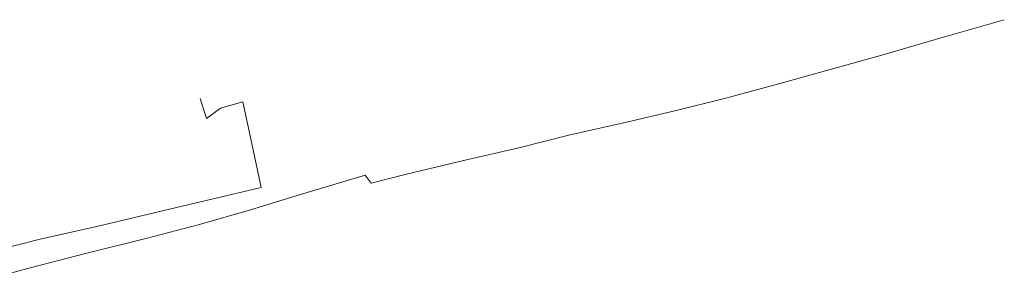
# Model space of a CAD drawing. Header units: feet. Extents: x 7588777 to 15179262, y 5780086 to 11560165.
# Tile 18 of 32: x 7589576 to 7589758, y 5780178 to 5780226. Entities that reach past the tile are written whole.
import ezdxf

# ---------------------------------------------------------------- set-up
doc = ezdxf.new("R2010")
doc.units = ezdxf.units.FT
doc.header["$MEASUREMENT"] = 0
doc.linetypes.add('4_SUKP', pattern=[0])
doc.layers.add('SUKP_L_0', color=34, linetype='4_SUKP', lineweight=18, transparency=0.7)

msp = doc.modelspace()

# ---------------------------------------------------------------- linework, layer by layer
at = {"layer": 'SUKP_L_0', "linetype": '4_SUKP'}
for p, q in [((7589744.91, 5780222.13), (7589757.88, 5780225.88)), ((7589735.68, 5780219.45), (7589744.91, 5780222.13)), ((7589727.55, 5780217.19), (7589735.68, 5780219.45)), ((7589716.68, 5780214.12), (7589727.55, 5780217.19)), ((7589706.46, 5780211.39), (7589716.68, 5780214.12)), ((7589610.59, 5780207.63), (7589609.44, 5780211.3)), ((7589617.33, 5780210.67), (7589613.22, 5780209.55)), ((7589618.84, 5780203.55), (7589617.33, 5780210.67)), ((7589697.04, 5780209.02), (7589706.46, 5780211.39)), ((7589613.22, 5780209.55), (7589610.59, 5780207.63)), ((7589688.14, 5780206.94), (7589697.04, 5780209.02)), ((7589677.49, 5780204.52), (7589688.14, 5780206.94)), ((7589668.25, 5780202.21), (7589677.49, 5780204.52)), ((7589620.69, 5780194.84), (7589618.84, 5780203.55)), ((7589658.58, 5780199.95), (7589668.25, 5780202.21)), ((7589647.3, 5780197.24), (7589658.58, 5780199.95)), ((7589627.98, 5780193.59), (7589639.88, 5780197.15)), ((7589639.88, 5780197.15), (7589640.98, 5780195.69)), ((7589640.98, 5780195.69), (7589647.3, 5780197.24)), ((7589603.77, 5780190.88), (7589620.69, 5780194.84)), ((7589618.76, 5780190.77), (7589627.98, 5780193.59)), ((7589590.63, 5780187.74), (7589603.77, 5780190.88)), ((7589609.33, 5780188.01), (7589618.76, 5780190.77)), ((7589599.42, 5780185.46), (7589609.33, 5780188.01)), ((7589579.92, 5780185.35), (7589590.63, 5780187.74)), ((7589569.96, 5780182.77), (7589579.92, 5780185.35)), ((7589588.51, 5780182.76), (7589599.42, 5780185.46)), ((7589578.09, 5780180.01), (7589588.51, 5780182.76)), ((7589570.23, 5780177.9), (7589578.09, 5780180.01))]:
    msp.add_line(p, q, dxfattribs=at)

doc.saveas('drawing.dxf')
